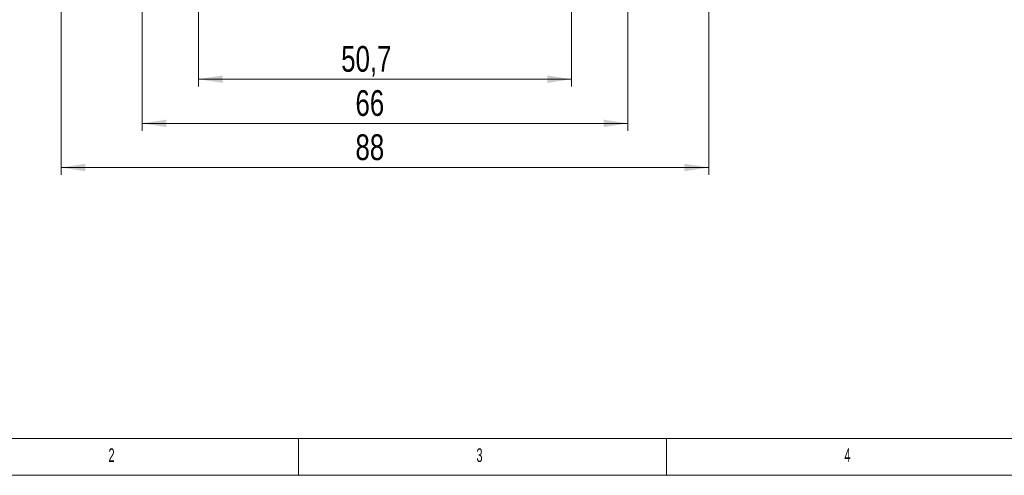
# Model space of a CAD drawing. Header units: millimetres. Extents: x 5 to 415, y 5 to 292.
# Tile 2 of 8: x 72 to 206, y 5 to 67. Entities that reach past the tile are written whole.
import ezdxf

# ---------------------------------------------------------------- set-up
doc = ezdxf.new("R2010")
doc.units = ezdxf.units.MM
doc.layers.add('LAYER_1', color=179, linetype='Continuous', lineweight=15)
doc.styles.add('SLDTEXTSTYLE1', font='TXT', dxfattribs={"width": 0.605})
doc.styles.add('SLDTEXTSTYLE3', font='TXT', dxfattribs={"width": 0.75})
doc.dimstyles.new('SLDDIMSTYLE2', dxfattribs={"dimtxt": 3.5, "dimasz": 3.302, "dimexe": 0, "dimexo": 0.0625, "dimgap": 0.875, "dimtad": 1, "dimdec": 1, "dimrnd": 1e-09, "dimzin": 12, "dimdsep": 46, "dimtxsty": 'SLDTEXTSTYLE3', "dimsah": 1, "dimcen": 0.09, "dimadec": 0, "dimazin": 3, "dimtfac": 1, "dimtofl": 0, "dimtmove": 0, "dimatfit": 3, "dimfxl": 1, "dimfrac": 2, "dimtolj": 1, "dimtzin": 12, "dimarcsym": 0})
doc.dimstyles.new('SLDDIMSTYLE3', dxfattribs={"dimtxt": 3.5, "dimasz": 3.302, "dimexe": 0, "dimexo": 0.0625, "dimgap": 0.875, "dimtad": 1, "dimrnd": 1e-09, "dimzin": 12, "dimdsep": 46, "dimtxsty": 'SLDTEXTSTYLE3', "dimsah": 1, "dimcen": 0.09, "dimadec": 0, "dimazin": 3, "dimtfac": 1, "dimtofl": 0, "dimtmove": 0, "dimatfit": 3, "dimfxl": 1, "dimfrac": 2, "dimtolj": 1, "dimtzin": 12, "dimarcsym": 0})

# ---------------------------------------------------------------- blocks, each defined once
blk = doc.blocks.new('*D15')
at = {"layer": 'LAYER_1'}
for p, q in [((88.74, 70.1), (88.74, 51.82)), ((154.74, 70.1), (154.74, 51.82)), ((154.74, 52.82), (88.74, 52.82))]:
    blk.add_line(p, q, dxfattribs=at)
for points in [[(88.74, 52.82), (92.04, 52.31), (92.04, 53.33)], [(154.74, 52.82), (151.44, 53.33), (151.44, 52.31)]]:
    blk.add_solid(points, dxfattribs=at)
at = {"layer": 'LAYER_1', "insert": (117.73, 57.33, 19.5), "char_height": 3.5, "attachment_point": 1, "style": 'SLDTEXTSTYLE3'}
blk.add_mtext('66', dxfattribs=at)
blk = doc.blocks.new('*D16')
at = {"layer": 'LAYER_1'}
for p, q in [((77.74, 69.3), (77.74, 45.82)), ((165.74, 69.3), (165.74, 45.82)), ((165.74, 46.82), (77.74, 46.82))]:
    blk.add_line(p, q, dxfattribs=at)
for points in [[(77.74, 46.82), (81.04, 46.31), (81.04, 47.33)], [(165.74, 46.82), (162.44, 47.33), (162.44, 46.31)]]:
    blk.add_solid(points, dxfattribs=at)
at = {"layer": 'LAYER_1', "insert": (117.73, 51.33, 19.5), "char_height": 3.5, "attachment_point": 1, "style": 'SLDTEXTSTYLE3'}
blk.add_mtext('88', dxfattribs=at)
blk = doc.blocks.new('*D19')
at = {"layer": 'LAYER_1'}
for p, q in [((96.39, 74.45), (96.39, 57.82)), ((147.09, 74.45), (147.09, 57.82)), ((96.39, 58.82), (147.09, 58.82))]:
    blk.add_line(p, q, dxfattribs=at)
for points in [[(96.39, 58.82), (99.69, 58.31), (99.69, 59.33)], [(147.09, 58.82), (143.79, 59.33), (143.79, 58.31)]]:
    blk.add_solid(points, dxfattribs=at)
at = {"layer": 'LAYER_1', "insert": (115.79, 63.33, 19.5), "char_height": 3.5, "attachment_point": 1, "style": 'SLDTEXTSTYLE3'}
blk.add_mtext('50,7', dxfattribs=at)

msp = doc.modelspace()

# ---------------------------------------------------------------- linework, layer by layer
at = {"layer": 'LAYER_1'}
for p, q in [((10, 10), (227.8, 10)), ((110, 10), (110, 5)), ((160, 5), (160, 10)), ((5, 5), (414.595, 5))]:
    msp.add_line(p, q, dxfattribs=at)

# ---------------------------------------------------------------- texts
at = {"color": 7, "linetype": 'Continuous', "lineweight": 0, "char_height": 1.852, "attachment_point": 1, "style": 'SLDTEXTSTYLE1'}
for s, insert in [('2', (84.167, 8.668)), ('3', (134.167, 8.668)), ('4', (184.167, 8.668))]:
    msp.add_mtext(s, dxfattribs=dict(at, insert=insert))

# ---------------------------------------------------------------- dimensions: what is measured, and where the dimension line sits
at = {"layer": 'LAYER_1'}
for base, p1, p2, dimstyle, picture, middle in [((147.09, 58.821), (96.389, 75.452), (147.09, 75.452), 'SLDDIMSTYLE2', '*D19', (121.739, 58.821)), ((88.739, 52.821), (154.739, 71.103), (88.739, 71.103), 'SLDDIMSTYLE3', '*D15', (121.739, 52.821)), ((77.739, 46.821), (165.739, 70.303), (77.739, 70.303), 'SLDDIMSTYLE3', '*D16', (121.739, 46.821))]:
    dim = msp.add_linear_dim(base=base, p1=p1, p2=p2, dimstyle=dimstyle, dxfattribs=at)
    dim.commit()
    dim.dimension.update_dxf_attribs({"geometry": picture, "text_midpoint": middle, "dimtype": 160})

doc.saveas('drawing.dxf')
